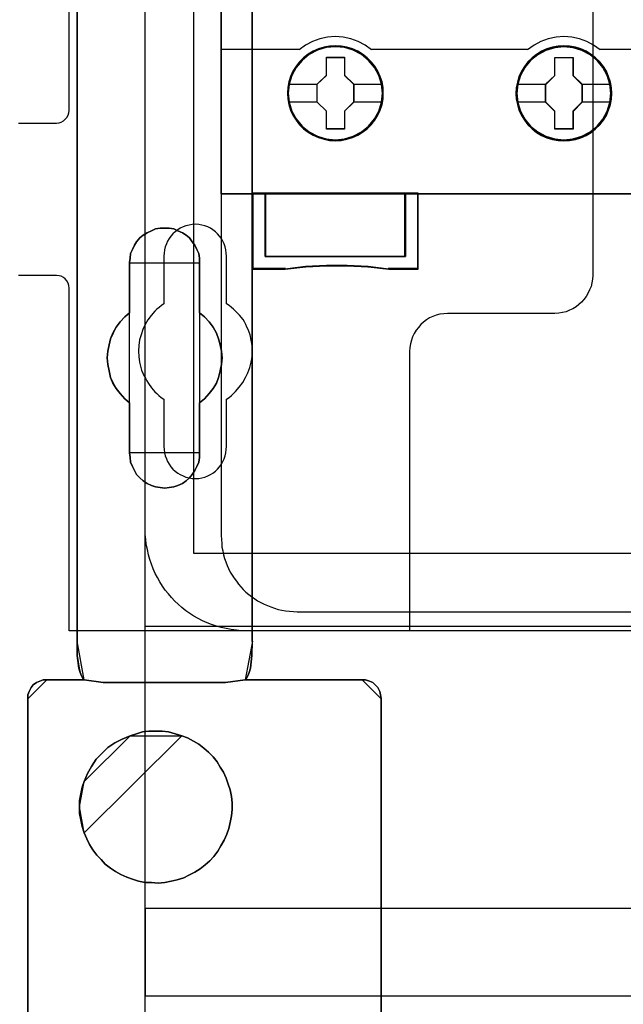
# Model space of a CAD drawing. Extents: x -543332 to -314699, y -9028 to 155584.
# Tile 125 of 256: x -445288 to -444812, y 24799 to 25575. Entities that reach past the tile are written whole.
import ezdxf

# ---------------------------------------------------------------- set-up
doc = ezdxf.new("R2010")
doc.units = 0
doc.header["$MEASUREMENT"] = 0
doc.layers.get('0').update_dxf_attribs({"color": 8})
for name, color, linetype in [('30', 7, 'Continuous'), ('45', 8, 'Continuous'), ('5', 7, 'Continuous'), ('50', 7, 'Continuous')]:
    doc.layers.add(name, color=color, linetype=linetype)

# ---------------------------------------------------------------- blocks, each defined once
blk = doc.blocks.new('*U1106')
at = {"layer": '5', "color": 7}
for points in [[(512.441967, -78.807593), (512.441967, -386.338651), (512.390409, -387.468902), (512.287294, -388.445028), (512.184178, -388.804654), (512.081063, -389.061529), (511.977947, -389.267029), (511.874832, -389.369779), (521.103669, -389.369779), (521.361458, -389.369779), (521.670805, -389.472529), (521.928594, -389.575279), (522.134825, -389.78078), (522.341056, -389.98628), (522.495729, -390.29453), (522.547287, -390.551405), (522.598844, -390.859656), (522.598844, -415.622431)], [(494.757658, -415.622431), (494.757658, -390.859656), (494.757658, -390.551405), (494.860773, -390.29453), (495.015447, -389.98628), (495.17012, -389.78078), (495.427909, -389.575279), (495.685698, -389.472529), (495.943486, -389.369779), (496.252833, -389.369779), (499.191625, -389.369779), (499.088509, -389.267029), (498.985394, -389.061529), (498.882278, -388.804654), (498.779163, -388.445028), (498.624489, -387.468902), (498.624489, -386.338651), (498.624489, -323.250088), (498.624489, -298.744188), (498.624489, -173.234937)], [(498.62552, -173.235764), (498.62552, -298.746057), (498.62552, -323.25216), (498.62552, -386.341247), (498.62552, -387.471508), (498.780191, -388.447642), (498.883304, -388.80727), (498.986417, -389.064148), (499.089531, -389.26965), (499.192644, -389.372401), (500.687789, -389.577903), (510.328897, -389.577903), (511.875599, -389.372401), (511.978713, -389.26965), (512.081826, -389.064148), (512.184939, -388.80727), (512.288053, -388.447642), (512.391166, -387.471508), (512.442723, -386.341247), (512.442723, -78.807635)], [(522.598844, -415.623239), (522.598844, -390.858683), (522.547287, -390.550411), (522.495729, -390.293517), (522.341056, -389.985245), (522.134825, -389.77973), (521.928594, -389.574215), (521.670805, -389.471457), (521.361458, -389.3687), (521.103669, -389.3687), (521.103669, -389.3687), (511.874832, -389.3687), (510.328099, -389.574215), (500.6868, -389.574215), (499.191625, -389.3687), (496.252833, -389.3687), (495.943486, -389.3687), (495.685698, -389.471457), (495.427909, -389.574215), (495.17012, -389.77973), (495.015447, -389.985245), (494.860773, -390.293517), (494.757658, -390.550411), (494.757658, -390.858683), (494.757658, -415.623239)]]:
    blk.add_lwpolyline(points, dxfattribs=at)
for points in [[(512.440072, -386.34188), (512.440072, -78.808532), (512.440072, -386.34188)], [(498.62552, -323.250036), (498.62552, -386.34188), (498.62552, -323.250036)], [(508.267581, -356.490112), (508.267581, -360.446102), (508.680179, -360.754361), (509.041202, -361.165373), (509.35065, -361.576385), (509.608524, -362.038773), (509.763248, -362.501162), (509.917972, -362.96355), (510.021122, -363.477315), (510.072696, -363.99108), (510.021122, -364.504845), (509.917972, -365.01861), (509.763248, -365.532375), (509.608524, -365.994763), (509.35065, -366.405775), (509.041202, -366.816787), (508.680179, -367.227799), (508.267581, -367.536058), (508.267581, -371.492049), (508.267581, -371.851684), (508.216007, -372.211319), (508.061283, -372.570955), (507.906558, -372.879214), (507.70026, -373.187473), (507.493961, -373.444355), (507.236087, -373.701238), (506.926639, -373.906744), (506.565616, -374.060873), (506.256168, -374.163626), (505.895145, -374.215003), (505.534122, -374.266379), (505.173099, -374.215003), (504.812076, -374.163626), (504.502628, -374.060873), (504.141605, -373.906744), (503.832156, -373.701238), (503.574283, -373.444355), (503.316409, -373.187473), (503.161685, -372.879214), (503.006961, -372.570955), (502.852237, -372.211319), (502.800662, -371.851684), (502.749087, -371.492049), (502.749087, -367.536058), (502.388064, -367.227799), (502.027041, -366.816787), (501.717593, -366.405775), (501.459719, -365.994763), (501.253421, -365.532375), (501.150271, -365.01861), (501.047122, -364.504845), (500.995547, -363.99108), (501.047122, -363.477315), (501.150271, -362.96355), (501.253421, -362.501162), (501.459719, -362.038773), (501.717593, -361.576385), (502.027041, -361.165373), (502.388064, -360.754361), (502.749087, -360.446102), (502.749087, -356.490112), (502.800662, -356.130476), (502.852237, -355.770841), (503.006961, -355.462582), (503.161685, -355.102946), (503.316409, -354.846064), (503.574283, -354.537805), (503.832156, -354.332299), (504.141605, -354.126793), (504.502628, -353.972663), (504.812076, -353.818534), (505.173099, -353.767157), (505.534122, -353.767157), (505.895145, -353.767157), (506.256168, -353.818534), (506.565616, -353.972663), (506.926639, -354.126793), (507.236087, -354.332299), (507.493961, -354.537805), (507.70026, -354.846064), (507.906558, -355.102946), (508.061283, -355.462582), (508.216007, -355.770841), (508.267581, -356.130476), (508.267581, -356.490112)], [(508.267581, -356.490112), (508.267581, -356.130476), (508.216007, -355.770841), (508.061283, -355.462582), (507.906558, -355.102946), (507.70026, -354.846064), (507.493961, -354.537805), (507.236087, -354.332299), (506.926639, -354.126793), (506.565616, -353.972663), (506.256168, -353.818534), (505.895145, -353.767157), (505.534122, -353.767157), (505.173099, -353.767157), (504.812076, -353.818534), (504.502628, -353.972663), (504.141605, -354.126793), (503.832156, -354.332299), (503.574283, -354.537805), (503.316409, -354.846064), (503.161685, -355.102946), (503.006961, -355.462582), (502.852237, -355.770841), (502.800662, -356.130476), (502.749087, -356.490112), (502.749087, -360.446102), (502.388064, -360.754361), (502.027041, -361.165373), (501.717593, -361.576385), (501.459719, -362.038773), (501.253421, -362.501162), (501.150271, -362.96355), (501.047122, -363.477315), (500.995547, -363.99108), (501.047122, -364.504845), (501.150271, -365.01861), (501.253421, -365.532375), (501.459719, -365.994763), (501.717593, -366.405775), (502.027041, -366.816787), (502.388064, -367.227799), (502.749087, -367.536058), (502.749087, -371.492049), (502.800662, -371.851684), (502.852237, -372.211319), (503.006961, -372.570955), (503.161685, -372.879214), (503.316409, -373.187473), (503.574283, -373.444355), (503.832156, -373.701238), (504.141605, -373.906744), (504.502628, -374.060873), (504.812076, -374.163626), (505.173099, -374.215003), (505.534122, -374.266379), (505.895145, -374.215003), (506.256168, -374.163626), (506.565616, -374.060873), (506.926639, -373.906744), (507.236087, -373.701238), (507.493961, -373.444355), (507.70026, -373.187473), (507.906558, -372.879214), (508.061283, -372.570955), (508.216007, -372.211319), (508.267581, -371.851684), (508.267581, -371.492049), (508.267581, -367.536058), (508.680179, -367.227799), (509.041202, -366.816787), (509.35065, -366.405775), (509.608524, -365.994763), (509.763248, -365.532375), (509.917972, -365.01861), (510.021122, -364.504845), (510.072696, -363.99108), (510.021122, -363.477315), (509.917972, -362.96355), (509.763248, -362.501162), (509.608524, -362.038773), (509.35065, -361.576385), (509.041202, -361.165373), (508.680179, -360.754361), (508.267581, -360.446102), (508.267581, -356.490112)], [(508.267581, -356.490112), (508.267581, -356.130476), (508.216007, -355.770841), (508.061283, -355.462582), (507.906558, -355.102946), (507.70026, -354.846064), (507.493961, -354.537805), (507.236087, -354.332299), (506.926639, -354.126793), (506.565616, -353.972663), (506.256168, -353.818534), (505.895145, -353.767157), (505.534122, -353.767157), (505.173099, -353.767157), (504.812076, -353.818534), (504.502628, -353.972663), (504.141605, -354.126793), (503.832156, -354.332299), (503.574283, -354.537805), (503.316409, -354.846064), (503.161685, -355.102946), (503.006961, -355.462582), (502.852237, -355.770841), (502.800662, -356.130476), (502.749087, -356.490112), (502.749087, -360.446102), (502.388064, -360.754361), (502.027041, -361.165373), (501.717593, -361.576385), (501.459719, -362.038773), (501.253421, -362.501162), (501.150271, -362.96355), (501.047122, -363.477315), (500.995547, -363.99108), (501.047122, -364.504845), (501.150271, -365.01861), (501.253421, -365.532375), (501.459719, -365.994763), (501.717593, -366.405775), (502.027041, -366.816787), (502.388064, -367.227799), (502.749087, -367.536058), (502.749087, -371.492049), (502.800662, -371.851684), (502.852237, -372.211319), (503.006961, -372.570955), (503.161685, -372.879214), (503.316409, -373.187473), (503.574283, -373.444355), (503.832156, -373.701238), (504.141605, -373.906744), (504.502628, -374.060873), (504.812076, -374.163626), (505.173099, -374.215003), (505.534122, -374.266379), (505.895145, -374.215003), (506.256168, -374.163626), (506.565616, -374.060873), (506.926639, -373.906744), (507.236087, -373.701238), (507.493961, -373.444355), (507.70026, -373.187473), (507.906558, -372.879214), (508.061283, -372.570955), (508.216007, -372.211319), (508.267581, -371.851684), (508.267581, -371.492049), (508.267581, -367.536058), (508.680179, -367.227799), (509.041202, -366.816787), (509.35065, -366.405775), (509.608524, -365.994763), (509.763248, -365.532375), (509.917972, -365.01861), (510.021122, -364.504845), (510.072696, -363.99108), (510.021122, -363.477315), (509.917972, -362.96355), (509.763248, -362.501162), (509.608524, -362.038773), (509.35065, -361.576385), (509.041202, -361.165373), (508.680179, -360.754361), (508.267581, -360.446102), (508.267581, -356.490112)], [(508.26734, -356.492089), (508.26734, -356.132193), (508.215757, -355.772296), (508.061006, -355.463813), (507.906254, -355.103916), (507.69992, -354.846847), (507.493585, -354.538365), (507.235666, -354.332709), (506.926164, -354.127054), (506.565078, -353.972813), (506.255575, -353.818571), (505.894489, -353.767157), (505.533403, -353.767157), (505.172317, -353.767157), (504.811231, -353.818571), (504.501729, -353.972813), (504.140643, -354.127054), (503.83114, -354.332709), (503.573222, -354.538365), (503.315303, -354.846847), (503.160552, -355.103916), (503.005801, -355.463813), (502.85105, -355.772296), (502.799466, -356.132193), (502.747882, -356.492089), (508.26734, -356.492089)], [(502.747882, -356.489441), (502.747882, -360.448405), (502.747882, -356.489441)], [(508.264689, -360.448405), (508.264689, -356.489441), (508.264689, -360.448405)], [(502.750533, -360.445757), (502.389213, -360.754092), (502.027892, -361.165205), (501.718188, -361.576319), (501.460102, -362.038822), (501.253633, -362.501324), (501.150399, -362.963827), (501.047164, -363.477719), (500.995547, -363.991611), (501.047164, -364.505503), (501.150399, -365.019395), (501.253633, -365.533287), (501.460102, -365.99579), (501.718188, -366.406903), (502.027892, -366.818017), (502.389213, -367.22913), (502.750533, -367.537465), (502.750533, -360.445757)], [(508.264689, -367.537465), (508.677948, -367.22913), (509.03955, -366.818017), (509.349494, -366.406903), (509.60778, -365.99579), (509.762752, -365.533287), (509.917724, -365.019395), (510.021039, -364.505503), (510.072696, -363.991611), (510.021039, -363.477719), (509.917724, -362.963827), (509.762752, -362.501324), (509.60778, -362.038822), (509.349494, -361.576319), (509.03955, -361.165205), (508.677948, -360.754092), (508.264689, -360.445757), (508.264689, -367.537465)], [(502.747882, -367.534817), (502.747882, -371.493781), (502.747882, -367.534817)], [(508.264689, -371.493781), (508.264689, -367.534817), (508.264689, -371.493781)], [(502.747882, -371.491133), (502.799466, -371.850887), (502.85105, -372.210641), (503.005801, -372.570395), (503.160552, -372.878756), (503.315303, -373.187117), (503.573222, -373.444084), (503.83114, -373.701051), (504.140643, -373.906625), (504.501729, -374.060805), (504.811231, -374.163592), (505.172317, -374.214986), (505.533403, -374.266379), (505.894489, -374.214986), (506.255575, -374.163592), (506.565078, -374.060805), (506.926164, -373.906625), (507.235666, -373.701051), (507.493585, -373.444084), (507.69992, -373.187117), (507.906254, -372.878756), (508.061006, -372.570395), (508.215757, -372.210641), (508.26734, -371.850887), (508.26734, -371.491133), (502.747882, -371.491133)], [(498.62552, -386.339232), (498.62552, -387.469852), (498.780968, -388.446296), (498.884599, -388.806038), (498.98823, -389.062997), (499.091862, -389.268564), (499.195493, -389.371348), (498.62552, -386.339232)], [(498.62552, -386.339232), (498.62552, -386.339232), (498.62552, -386.339232)], [(498.62552, -386.339232), (498.62552, -387.469852), (498.780968, -388.446296), (498.884599, -388.806038), (498.98823, -389.062997), (499.091862, -389.268564), (499.195493, -389.371348), (498.62552, -386.339232)], [(498.62552, -386.339232), (498.62552, -387.469852), (498.780968, -388.446296), (498.884599, -388.806038), (498.98823, -389.062997), (499.091862, -389.268564), (499.195493, -389.371348), (498.62552, -386.339232)], [(498.62552, -386.339232), (498.62552, -387.469852), (498.780968, -388.446296), (498.884599, -388.806038), (498.98823, -389.062997), (499.091862, -389.268564), (499.195493, -389.371348), (498.62552, -386.339232)], [(498.62552, -386.339232), (498.62552, -387.469852), (498.780968, -388.446296), (498.884599, -388.806038), (498.98823, -389.062997), (499.091862, -389.268564), (499.195493, -389.371348), (498.62552, -386.339232)], [(498.62552, -386.339232), (498.62552, -387.469852), (498.780968, -388.446296), (498.884599, -388.806038), (498.98823, -389.062997), (499.091862, -389.268564), (499.195493, -389.371348), (498.62552, -386.339232)], [(498.62552, -386.339232), (498.62552, -387.469852), (498.780968, -388.446296), (498.884599, -388.806038), (498.98823, -389.062997), (499.091862, -389.268564), (499.195493, -389.371348), (498.62552, -386.339232)], [(498.62552, -386.339232), (498.62552, -387.469852), (498.780968, -388.446296), (498.884599, -388.806038), (498.98823, -389.062997), (499.091862, -389.268564), (499.195493, -389.371348), (498.62552, -386.339232)], [(498.62552, -386.339232), (498.62552, -387.469852), (498.780968, -388.446296), (498.884599, -388.806038), (498.98823, -389.062997), (499.091862, -389.268564), (499.195493, -389.371348), (498.62552, -386.339232)], [(498.62552, -386.339232), (498.62552, -387.469852), (498.780968, -388.446296), (498.884599, -388.806038), (498.98823, -389.062997), (499.091862, -389.268564), (499.195493, -389.371348), (498.62552, -386.339232)], [(498.62552, -386.339232), (498.62552, -387.469852), (498.780968, -388.446296), (498.884599, -388.806038), (498.98823, -389.062997), (499.091862, -389.268564), (499.195493, -389.371348), (498.62552, -386.339232)], [(498.62552, -386.339232), (498.62552, -387.469852), (498.780968, -388.446296), (498.884599, -388.806038), (498.98823, -389.062997), (499.091862, -389.268564), (499.195493, -389.371348), (498.62552, -386.339232)], [(498.62552, -386.339232), (498.62552, -387.469852), (498.780968, -388.446296), (498.884599, -388.806038), (498.98823, -389.062997), (499.091862, -389.268564), (499.195493, -389.371348), (498.62552, -386.339232)], [(498.62552, -386.339232), (498.62552, -387.469852), (498.780968, -388.446296), (498.884599, -388.806038), (498.98823, -389.062997), (499.091862, -389.268564), (499.195493, -389.371348), (498.62552, -386.339232)], [(498.62552, -386.339232), (498.62552, -387.469852), (498.780968, -388.446296), (498.884599, -388.806038), (498.98823, -389.062997), (499.091862, -389.268564), (499.195493, -389.371348), (498.62552, -386.339232)], [(498.62552, -386.339232), (498.62552, -387.469852), (498.780968, -388.446296), (498.884599, -388.806038), (498.98823, -389.062997), (499.091862, -389.268564), (499.195493, -389.371348), (498.62552, -386.339232)], [(498.62552, -386.339232), (498.62552, -387.469852), (498.780968, -388.446296), (498.884599, -388.806038), (498.98823, -389.062997), (499.091862, -389.268564), (499.195493, -389.371348), (498.62552, -386.339232)], [(498.62552, -386.339232), (498.62552, -387.469852), (498.780968, -388.446296), (498.884599, -388.806038), (498.98823, -389.062997), (499.091862, -389.268564), (499.195493, -389.371348), (498.62552, -386.339232)], [(498.62552, -386.339232), (498.62552, -387.469852), (498.780968, -388.446296), (498.884599, -388.806038), (498.98823, -389.062997), (499.091862, -389.268564), (499.195493, -389.371348), (498.62552, -386.339232)], [(498.62552, -386.339232), (498.62552, -387.469852), (498.780968, -388.446296), (498.884599, -388.806038), (498.98823, -389.062997), (499.091862, -389.268564), (499.195493, -389.371348), (498.62552, -386.339232)], [(498.62552, -386.339232), (498.62552, -387.469852), (498.780968, -388.446296), (498.884599, -388.806038), (498.98823, -389.062997), (499.091862, -389.268564), (499.195493, -389.371348), (498.62552, -386.339232)], [(511.875401, -389.371348), (511.978551, -389.268564), (512.0817, -389.062997), (512.18485, -388.806038), (512.287999, -388.446296), (512.391148, -387.469852), (512.442723, -386.339232), (511.875401, -389.371348)], [(511.875401, -389.371348), (511.978551, -389.268564), (512.0817, -389.062997), (512.18485, -388.806038), (512.287999, -388.446296), (512.391148, -387.469852), (512.442723, -386.339232), (511.875401, -389.371348)], [(511.875401, -389.371348), (511.978551, -389.268564), (512.0817, -389.062997), (512.18485, -388.806038), (512.287999, -388.446296), (512.391148, -387.469852), (512.442723, -386.339232), (511.875401, -389.371348)], [(511.875401, -389.371348), (511.978551, -389.268564), (512.0817, -389.062997), (512.18485, -388.806038), (512.287999, -388.446296), (512.391148, -387.469852), (512.442723, -386.339232), (511.875401, -389.371348)], [(511.875401, -389.371348), (511.978551, -389.268564), (512.0817, -389.062997), (512.18485, -388.806038), (512.287999, -388.446296), (512.391148, -387.469852), (512.442723, -386.339232), (511.875401, -389.371348)], [(511.875401, -389.371348), (511.978551, -389.268564), (512.0817, -389.062997), (512.18485, -388.806038), (512.287999, -388.446296), (512.391148, -387.469852), (512.442723, -386.339232), (511.875401, -389.371348)], [(511.875401, -389.371348), (511.978551, -389.268564), (512.0817, -389.062997), (512.18485, -388.806038), (512.287999, -388.446296), (512.391148, -387.469852), (512.442723, -386.339232), (511.875401, -389.371348)], [(511.875401, -389.371348), (511.978551, -389.268564), (512.0817, -389.062997), (512.18485, -388.806038), (512.287999, -388.446296), (512.391148, -387.469852), (512.442723, -386.339232), (511.875401, -389.371348)], [(511.875401, -389.371348), (511.978551, -389.268564), (512.0817, -389.062997), (512.18485, -388.806038), (512.287999, -388.446296), (512.391148, -387.469852), (512.442723, -386.339232), (511.875401, -389.371348)], [(511.875401, -389.371348), (511.978551, -389.268564), (512.0817, -389.062997), (512.18485, -388.806038), (512.287999, -388.446296), (512.391148, -387.469852), (512.442723, -386.339232), (511.875401, -389.371348)], [(511.875401, -389.371348), (511.978551, -389.268564), (512.0817, -389.062997), (512.18485, -388.806038), (512.287999, -388.446296), (512.391148, -387.469852), (512.442723, -386.339232), (511.875401, -389.371348)], [(511.875401, -389.371348), (511.978551, -389.268564), (512.0817, -389.062997), (512.18485, -388.806038), (512.287999, -388.446296), (512.391148, -387.469852), (512.442723, -386.339232), (511.875401, -389.371348)], [(511.875401, -389.371348), (511.978551, -389.268564), (512.0817, -389.062997), (512.18485, -388.806038), (512.287999, -388.446296), (512.391148, -387.469852), (512.442723, -386.339232), (511.875401, -389.371348)], [(511.875401, -389.371348), (511.978551, -389.268564), (512.0817, -389.062997), (512.18485, -388.806038), (512.287999, -388.446296), (512.391148, -387.469852), (512.442723, -386.339232), (511.875401, -389.371348)], [(511.875401, -389.371348), (511.978551, -389.268564), (512.0817, -389.062997), (512.18485, -388.806038), (512.287999, -388.446296), (512.391148, -387.469852), (512.442723, -386.339232), (511.875401, -389.371348)], [(511.875401, -389.371348), (511.978551, -389.268564), (512.0817, -389.062997), (512.18485, -388.806038), (512.287999, -388.446296), (512.391148, -387.469852), (512.442723, -386.339232), (511.875401, -389.371348)], [(511.875401, -389.371348), (511.978551, -389.268564), (512.0817, -389.062997), (512.18485, -388.806038), (512.287999, -388.446296), (512.391148, -387.469852), (512.442723, -386.339232), (511.875401, -389.371348)], [(511.875401, -389.371348), (511.978551, -389.268564), (512.0817, -389.062997), (512.18485, -388.806038), (512.287999, -388.446296), (512.391148, -387.469852), (512.442723, -386.339232), (511.875401, -389.371348)], [(511.875401, -389.371348), (511.978551, -389.268564), (512.0817, -389.062997), (512.18485, -388.806038), (512.287999, -388.446296), (512.391148, -387.469852), (512.442723, -386.339232), (511.875401, -389.371348)], [(511.875401, -389.371348), (511.978551, -389.268564), (512.0817, -389.062997), (512.18485, -388.806038), (512.287999, -388.446296), (512.391148, -387.469852), (512.442723, -386.339232), (511.875401, -389.371348)], [(511.875401, -389.371348), (511.978551, -389.268564), (512.0817, -389.062997), (512.18485, -388.806038), (512.287999, -388.446296), (512.391148, -387.469852), (512.442723, -386.339232), (511.875401, -389.371348)], [(512.440072, -386.339232), (512.440072, -386.339232), (512.440072, -386.339232)], [(496.255494, -389.3687), (495.945597, -389.3687), (495.687349, -389.471703), (495.429102, -389.574707), (495.170854, -389.780713), (495.015906, -389.98672), (494.860957, -390.29573), (494.757658, -390.553239), (494.757658, -390.862249), (496.255494, -389.3687)], [(496.252843, -389.3687), (499.195493, -389.3687), (496.252843, -389.3687)], [(499.192842, -389.3687), (499.192842, -389.3687), (499.192842, -389.3687)], [(500.690678, -389.577903), (499.192842, -389.3687), (500.690678, -389.577903)], [(510.329847, -389.575254), (500.688027, -389.575254), (510.329847, -389.575254)], [(511.875401, -389.3687), (510.327196, -389.577903), (511.875401, -389.3687)], [(521.10366, -389.3687), (511.875401, -389.3687), (521.10366, -389.3687)], [(511.875401, -389.3687), (511.875401, -389.3687), (511.875401, -389.3687)], [(522.598844, -390.862249), (522.547195, -390.553239), (522.495545, -390.29573), (522.340597, -389.98672), (522.133999, -389.780713), (521.927401, -389.574707), (521.669153, -389.471703), (521.359256, -389.3687), (521.101009, -389.3687), (522.598844, -390.862249)], [(494.757658, -390.8596), (494.757658, -415.62497), (494.757658, -390.8596)], [(522.596193, -390.8596), (522.596193, -415.62497), (522.596193, -390.8596)], [(506.876343, -393.787973), (506.360699, -393.633824), (505.845055, -393.479675), (505.329412, -393.428293), (504.813768, -393.428293), (504.298124, -393.428293), (503.782481, -393.479675), (503.318401, -393.633824), (502.802758, -393.787973), (502.183985, -394.044888), (501.616777, -394.353185), (501.049569, -394.712866), (500.58549, -395.175312), (500.12141, -395.637759), (499.76046, -396.202971), (499.451074, -396.768183), (499.193252, -397.384778), (499.038559, -397.847225), (498.93543, -398.361054), (498.832301, -398.874884), (498.832301, -399.388713), (498.832301, -399.902542), (498.93543, -400.416372), (499.038559, -400.930201), (499.193252, -401.44403), (499.399509, -401.906477), (499.605767, -402.368923), (499.863589, -402.779986), (500.172975, -403.19105), (500.533925, -403.55073), (500.843312, -403.910411), (501.255827, -404.218709), (501.668341, -404.475623), (502.080856, -404.732538), (502.544936, -404.93807), (503.009015, -405.092218), (503.473094, -405.246367), (503.988738, -405.349133), (504.504382, -405.349133), (505.020025, -405.400516), (505.535669, -405.349133), (506.051313, -405.246367), (506.515392, -405.143601), (507.031036, -404.989453), (507.443551, -404.783921), (507.90763, -404.527006), (508.320145, -404.270092), (508.73266, -403.961794), (509.093611, -403.653496), (509.402997, -403.293816), (509.712383, -402.882752), (509.970205, -402.471689), (510.228027, -402.009242), (510.434284, -401.546796), (510.588977, -401.08435), (510.692106, -400.621903), (510.795235, -400.108074), (510.846799, -399.594245), (510.846799, -399.080415), (510.795235, -398.566586), (510.692106, -398.052757), (510.537413, -397.59031), (510.38272, -397.127864), (510.176462, -396.665417), (509.91864, -396.254354), (509.660819, -395.84329), (509.351432, -395.432227), (508.990482, -395.072546), (508.629531, -394.764249), (508.217016, -394.455951), (507.804501, -394.199037), (507.340422, -393.942122), (506.876343, -393.787973)], [(506.876343, -393.787973), (506.360699, -393.633824), (505.845055, -393.479675), (505.329412, -393.428293), (504.813768, -393.428293), (504.298124, -393.428293), (503.782481, -393.479675), (503.318401, -393.633824), (502.802758, -393.787973), (502.183985, -394.044888), (501.616777, -394.353185), (501.049569, -394.712866), (500.58549, -395.175312), (500.12141, -395.637759), (499.76046, -396.202971), (499.451074, -396.768183), (499.193252, -397.384778), (499.038559, -397.847225), (498.93543, -398.361054), (498.832301, -398.874884), (498.832301, -399.388713), (498.832301, -399.902542), (498.93543, -400.416372), (499.038559, -400.930201), (499.193252, -401.44403), (499.399509, -401.906477), (499.605767, -402.368923), (499.863589, -402.779986), (500.172975, -403.19105), (500.533925, -403.55073), (500.843312, -403.910411), (501.255827, -404.218709), (501.668341, -404.475623), (502.080856, -404.732538), (502.544936, -404.93807), (503.009015, -405.092218), (503.473094, -405.246367), (503.988738, -405.349133), (504.504382, -405.349133), (505.020025, -405.400516), (505.535669, -405.349133), (506.051313, -405.246367), (506.515392, -405.143601), (507.031036, -404.989453), (507.443551, -404.783921), (507.90763, -404.527006), (508.320145, -404.270092), (508.73266, -403.961794), (509.093611, -403.653496), (509.402997, -403.293816), (509.712383, -402.882752), (509.970205, -402.471689), (510.228027, -402.009242), (510.434284, -401.546796), (510.588977, -401.08435), (510.692106, -400.621903), (510.795235, -400.108074), (510.846799, -399.594245), (510.846799, -399.080415), (510.795235, -398.566586), (510.692106, -398.052757), (510.537413, -397.59031), (510.38272, -397.127864), (510.176462, -396.665417), (509.91864, -396.254354), (509.660819, -395.84329), (509.351432, -395.432227), (508.990482, -395.072546), (508.629531, -394.764249), (508.217016, -394.455951), (507.804501, -394.199037), (507.340422, -393.942122), (506.876343, -393.787973)], [(506.876343, -393.787973), (507.340422, -393.942122), (507.804501, -394.199037), (508.217016, -394.455951), (508.629531, -394.764249), (508.990482, -395.072546), (509.351432, -395.432227), (509.660819, -395.84329), (509.91864, -396.254354), (510.176462, -396.665417), (510.38272, -397.127864), (510.537413, -397.59031), (510.692106, -398.052757), (510.795235, -398.566586), (510.846799, -399.080415), (510.846799, -399.594245), (510.795235, -400.108074), (510.692106, -400.621903), (510.588977, -401.08435), (510.434284, -401.546796), (510.228027, -402.009242), (509.970205, -402.471689), (509.712383, -402.882752), (509.402997, -403.293816), (509.093611, -403.653496), (508.73266, -403.961794), (508.320145, -404.270092), (507.90763, -404.527006), (507.443551, -404.783921), (507.031036, -404.989453), (506.515392, -405.143601), (506.051313, -405.246367), (505.535669, -405.349133), (505.020025, -405.400516), (504.504382, -405.349133), (503.988738, -405.349133), (503.473094, -405.246367), (503.009015, -405.092218), (502.544936, -404.93807), (502.080856, -404.732538), (501.668341, -404.475623), (501.255827, -404.218709), (500.843312, -403.910411), (500.533925, -403.55073), (500.172975, -403.19105), (499.863589, -402.779986), (499.605767, -402.368923), (499.399509, -401.906477), (499.193252, -401.44403), (499.038559, -400.930201), (498.93543, -400.416372), (498.832301, -399.902542), (498.832301, -399.388713), (498.832301, -398.874884), (498.93543, -398.361054), (499.038559, -397.847225), (499.193252, -397.384778), (499.451074, -396.768183), (499.76046, -396.202971), (500.12141, -395.637759), (500.58549, -395.175312), (501.049569, -394.712866), (501.616777, -394.353185), (502.183985, -394.044888), (502.802758, -393.787973), (503.318401, -393.633824), (503.782481, -393.479675), (504.298124, -393.428293), (504.813768, -393.428293), (505.329412, -393.428293), (505.845055, -393.479675), (506.360699, -393.633824), (506.876343, -393.787973)], [(506.875546, -393.791087), (506.359769, -393.635604), (505.843991, -393.48012), (505.328213, -393.428293), (504.812436, -393.428293), (504.296658, -393.428293), (503.78088, -393.48012), (503.316681, -393.635604), (502.800903, -393.791087), (506.875546, -393.791087)], [(499.192842, -401.444189), (499.399107, -401.906617), (499.605372, -402.369045), (499.863203, -402.780092), (500.1726, -403.191139), (500.533563, -403.550805), (500.84296, -403.910471), (501.255489, -404.218756), (501.668019, -404.47566), (502.080548, -404.732565), (502.544644, -404.938088), (503.00874, -405.092231), (503.472835, -405.246373), (503.988497, -405.349135), (504.504159, -405.349135), (505.019821, -405.400516), (505.535482, -405.349135), (506.051144, -405.246373), (506.51524, -405.143612), (507.030902, -404.989469), (507.443431, -404.783946), (507.907527, -404.527041), (508.320056, -404.270137), (508.732586, -403.961852), (509.093549, -403.653566), (509.402946, -403.2939), (509.712343, -402.882853), (509.970174, -402.471806), (510.228005, -402.009379), (510.43427, -401.546951), (510.588968, -401.084523), (510.692101, -400.622095), (510.795233, -400.108286), (510.846799, -399.594478), (510.846799, -399.080669), (510.795233, -398.56686), (510.692101, -398.053051), (510.537402, -397.590624), (510.382703, -397.128196), (510.176439, -396.665768), (509.918608, -396.254721), (509.660777, -395.843674), (509.35138, -395.432627), (508.990417, -395.072961), (508.629453, -394.764676), (508.216924, -394.45639), (507.804394, -394.199486), (507.340299, -393.942582), (506.876203, -393.788439), (499.192842, -401.444189)], [(502.803554, -393.788439), (502.184575, -394.045497), (501.617177, -394.353967), (501.04978, -394.713849), (500.585545, -395.176554), (500.121311, -395.639259), (499.76024, -396.204788), (499.45075, -396.770316), (499.192842, -397.387256), (502.803554, -393.788439)], [(499.195493, -397.384608), (499.03984, -397.847217), (498.93607, -398.361227), (498.832301, -398.875237), (498.832301, -399.389247), (499.195493, -397.384608)], [(498.832301, -399.386599), (498.832301, -399.900999), (498.93607, -400.4154), (499.03984, -400.9298), (499.195493, -401.444201), (498.832301, -399.386599)]]:
    blk.add_lwpolyline(points, close=True, dxfattribs=at)
at = {"layer": '50', "color": 7}
for points in [[(503.983265, -85.921426), (839.76091, -85.921426), (839.76091, -735.000783), (503.983265, -735.000783), (503.983265, -85.921426)], [(507.824617, -92.486155), (835.919558, -92.486155), (835.919558, -379.414356), (507.824617, -379.414356), (507.824617, -92.486155)], [(839.76091, -435.77199), (503.983265, -435.77199), (503.983265, -385.150219), (839.76091, -385.150219), (839.76091, -435.77199)], [(503.983265, -414.285013), (839.76091, -414.285013), (839.76091, -407.405155), (503.983265, -407.405155), (503.983265, -414.285013)]]:
    blk.add_lwpolyline(points, dxfattribs=at)
blk = doc.blocks.new('*U1118')
at = {"layer": '50', "color": 7}
for points in [[(832.001083, -385.499773), (512.000243, -385.499773), (511.580239, -385.499773), (511.181235, -385.457738), (510.782232, -385.415703), (510.383228, -385.331634), (509.984225, -385.247564), (509.606221, -385.142477), (509.228218, -385.016373), (508.871215, -384.869252), (508.514212, -384.72213), (508.178209, -384.532974), (507.842206, -384.343817), (507.506203, -384.133643), (507.1912, -383.92347), (506.897197, -383.671261), (506.603195, -383.419052), (506.330192, -383.166844), (506.07819, -382.893618), (505.826188, -382.599375), (505.574186, -382.305131), (505.364184, -381.989871), (505.154182, -381.653593), (504.96518, -381.317315), (504.776178, -380.981037), (504.629177, -380.623741), (504.482176, -380.266446), (504.356175, -379.888133), (504.251174, -379.50982), (504.167173, -379.11049), (504.083172, -378.71116), (504.041172, -378.31183), (503.999172, -377.9125), (503.999172, -377.492152), (503.999172, -318.475355)], [(515.970229, -384.008872), (827.968097, -384.008872)], [(509.985212, -243.003268), (509.985212, -377.997901), (510.006212, -378.313162), (510.027212, -378.628423), (510.048212, -378.922666), (510.111213, -379.21691), (510.174213, -379.511153), (510.258213, -379.805396), (510.342213, -380.078622), (510.468214, -380.351848), (510.573214, -380.604057), (510.699214, -380.877283), (510.846215, -381.129491), (511.014215, -381.360682), (511.182216, -381.591873), (511.350216, -381.823065), (511.539217, -382.054256), (511.728217, -382.243412), (511.938218, -382.453586), (512.169218, -382.642743), (512.379219, -382.810882), (512.63122, -382.979021), (512.86222, -383.14716), (513.114221, -383.273264), (513.366222, -383.420386), (513.639222, -383.525472), (513.912223, -383.630559), (514.185224, -383.735646), (514.479225, -383.819716), (514.773226, -383.882768), (515.067226, -383.924803), (515.361227, -383.966837), (515.676228, -383.987855), (515.970229, -384.008872)]]:
    blk.add_lwpolyline(points, dxfattribs=at)
blk = doc.blocks.new('*U1119')
at = {"layer": '30', "color": 7}
for points in [[(539.273865, -263.504343), (539.273865, -357.494179), (539.251488, -357.786842), (539.206736, -358.079505), (539.139608, -358.372168), (539.027727, -358.642318), (538.89347, -358.912468), (538.759213, -359.160106), (538.580204, -359.385232), (538.378819, -359.610357), (538.177434, -359.790457), (537.953673, -359.970558), (537.707535, -360.128145), (537.439022, -360.240708), (537.170508, -360.353271), (536.879618, -360.420808), (536.588729, -360.465833), (536.297839, -360.488346), (527.817284, -360.488346), (527.526394, -360.510858), (527.213129, -360.555883), (526.944615, -360.623421), (526.676101, -360.735984), (526.407588, -360.848546), (526.16145, -361.006134), (525.937689, -361.186234), (525.713928, -361.366335), (525.534919, -361.59146), (525.35591, -361.816585), (525.199277, -362.064223), (525.06502, -362.334374), (524.975515, -362.604524), (524.908387, -362.897187), (524.863635, -363.18985), (524.841258, -363.482513), (524.841258, -385.499773), (498.012275, -385.499773), (498.012275, -358.507243), (497.989898, -358.282117), (497.92277, -358.102017), (497.833266, -357.921917), (497.699009, -357.764329), (497.564752, -357.651766), (497.385743, -357.561716), (497.206734, -357.516691), (497.005349, -357.494179), (494.006947, -357.494179)], [(494.006947, -345.494997), (497.005349, -345.494997), (497.206734, -345.472485), (497.385743, -345.404947), (497.564752, -345.314897), (497.699009, -345.179822), (497.833266, -345.044746), (497.92277, -344.864646), (497.989898, -344.684546), (498.012275, -344.481933), (498.012275, -276.516588)], [(539.273865, -263.504343), (539.273865, -357.494179), (539.251488, -357.786842), (539.206736, -358.079505), (539.139608, -358.372168), (539.027727, -358.642318), (538.89347, -358.912468), (538.759213, -359.160106), (538.580204, -359.385232), (538.378819, -359.610357), (538.177434, -359.790457), (537.953673, -359.970558), (537.707535, -360.128145), (537.439022, -360.240708), (537.170508, -360.353271), (536.879618, -360.420808), (536.588729, -360.465833), (536.297839, -360.488346), (527.817284, -360.488346), (527.526394, -360.510858), (527.213129, -360.555883), (526.944615, -360.623421), (526.676101, -360.735984), (526.407588, -360.848546), (526.16145, -361.006134), (525.937689, -361.186234), (525.713928, -361.366335), (525.534919, -361.59146), (525.35591, -361.816585), (525.199277, -362.064223), (525.06502, -362.334374), (524.975515, -362.604524), (524.908387, -362.897187), (524.863635, -363.18985), (524.841258, -363.482513), (524.841258, -385.499773), (498.012275, -385.499773), (498.012275, -358.507243), (497.989898, -358.282117), (497.92277, -358.102017), (497.833266, -357.921917), (497.699009, -357.764329), (497.564752, -357.651766), (497.385743, -357.561716), (497.206734, -357.516691), (497.005349, -357.494179), (494.006947, -357.494179)], [(494.006947, -345.494997), (497.005349, -345.494997), (497.206734, -345.472485), (497.385743, -345.404947), (497.564752, -345.314897), (497.699009, -345.179822), (497.833266, -345.044746), (497.92277, -344.864646), (497.989898, -344.684546), (498.012275, -344.481933), (498.012275, -276.516588)], [(510.408935, -370.979376), (510.408935, -367.241868), (510.610341, -367.106777), (510.789369, -366.949171), (510.968396, -366.791566), (511.125046, -366.63396), (511.415965, -366.296233), (511.684507, -365.935992), (511.908291, -365.553235), (512.087319, -365.170478), (512.243968, -364.742691), (512.35586, -364.337419), (512.422996, -363.909632), (512.445374, -363.45933), (512.422996, -363.031543), (512.35586, -362.603756), (512.266347, -362.175969), (512.109697, -361.770697), (512.020184, -361.568061), (511.93067, -361.365425), (511.818778, -361.162789), (511.706885, -360.960153), (511.438344, -360.622426), (511.125046, -360.307215), (510.968396, -360.149609), (510.789369, -360.014518), (510.610341, -359.879427), (510.408935, -359.744337), (510.408935, -355.984314), (510.386557, -355.736648), (510.364178, -355.488981), (510.297043, -355.241315), (510.229907, -355.016164), (510.118015, -354.791013), (510.006123, -354.588377), (509.849474, -354.408256), (509.692825, -354.20562), (509.536176, -354.048014), (509.334769, -353.912924), (509.133363, -353.777833), (508.931957, -353.665258), (508.708173, -353.575197), (508.46201, -353.530167), (508.215847, -353.485137), (507.969684, -353.462622), (507.701143, -353.485137), (507.45498, -353.530167), (507.208817, -353.575197), (506.985032, -353.665258), (506.761248, -353.777833), (506.559842, -353.912924), (506.358435, -354.048014), (506.179408, -354.20562), (506.022759, -354.408256), (505.888488, -354.588377), (505.754217, -354.791013), (505.664703, -355.016164), (505.57519, -355.241315), (505.508054, -355.488981), (505.485676, -355.736648), (505.463297, -355.984314), (505.463297, -359.744337), (505.28427, -359.879427), (505.105242, -360.014518), (504.926215, -360.149609), (504.769565, -360.307215), (504.478646, -360.644941), (504.210104, -361.005183), (503.98632, -361.365425), (503.807292, -361.770697), (503.673021, -362.175969), (503.561129, -362.58124), (503.493994, -363.031543), (503.471615, -363.45933), (503.493994, -363.887117), (503.538751, -364.337419), (503.605886, -364.540055), (503.650643, -364.765206), (503.717778, -364.967842), (503.807292, -365.192993), (503.896806, -365.395629), (504.008698, -365.598265), (504.12059, -365.800901), (504.254861, -366.003537), (504.501024, -366.363779), (504.769565, -366.67899), (504.926215, -366.814081), (505.082864, -366.971687), (505.261891, -367.106777), (505.463297, -367.241868), (505.463297, -370.979376), (505.485676, -371.227042), (505.508054, -371.474708), (505.57519, -371.722374), (505.664703, -371.947525), (505.754217, -372.172677), (505.888488, -372.375313), (506.022759, -372.577949), (506.179408, -372.758069), (506.358435, -372.915675), (506.559842, -373.073281), (506.761248, -373.185856), (506.985032, -373.298432), (507.208817, -373.388492), (507.45498, -373.456038), (507.701143, -373.501068), (507.969684, -373.501068), (508.215847, -373.501068), (508.46201, -373.456038), (508.708173, -373.388492), (508.931957, -373.298432), (509.133363, -373.185856), (509.334769, -373.073281), (509.536176, -372.915675), (509.692825, -372.758069), (509.849474, -372.577949), (510.006123, -372.375313), (510.118015, -372.172677), (510.229907, -371.947525), (510.297043, -371.722374), (510.364178, -371.474708), (510.386557, -371.227042), (510.408935, -370.979376)]]:
    blk.add_lwpolyline(points, dxfattribs=at)
blk = doc.blocks.new('*U1120')
at = {"layer": '45', "color": 7}
for points in [[(582.040387, -268.997671), (509.961353, -268.997671), (509.961353, -351.066058), (582.040387, -351.066058), (582.040387, -268.997671)], [(582.016528, -269.021504), (509.982561, -269.021504), (509.982561, -351.044873), (582.016528, -351.044873), (582.016528, -269.021504)], [(522.76586, -343.138863), (522.74345, -342.690639), (522.670617, -342.242416), (522.513746, -341.810793), (522.334465, -341.395771), (522.099159, -341.008418), (521.819033, -340.659799), (521.494087, -340.338849), (521.129923, -340.062168), (520.754554, -339.818689), (520.328762, -339.636079), (519.897367, -339.508806), (519.443563, -339.425801), (518.989758, -339.403667), (518.535954, -339.425801), (518.093355, -339.508806), (517.645153, -339.636079), (517.230566, -339.818689), (516.843992, -340.062168), (516.48543, -340.338849), (516.149279, -340.659799), (515.88596, -341.008418), (515.639449, -341.395771), (515.443361, -341.810793), (515.325708, -342.242416), (515.236067, -342.690639), (515.202452, -343.138863), (515.236067, -343.587086), (515.325708, -344.024243), (515.443361, -344.455865), (515.639449, -344.865353), (515.88596, -345.258241), (516.149279, -345.617926), (516.48543, -345.933343), (516.843992, -346.215558), (517.230566, -346.442436), (517.645153, -346.625046), (518.093355, -346.763386), (518.535954, -346.851924), (518.989758, -346.874059), (519.443563, -346.851924), (519.897367, -346.763386), (520.328762, -346.625046), (520.754554, -346.442436), (521.129923, -346.215558), (521.494087, -345.933343), (521.819033, -345.617926), (522.099159, -345.258241), (522.334465, -344.865353), (522.513746, -344.455865), (522.670617, -344.024243), (522.74345, -343.587086), (522.76586, -343.138863)], [(522.76586, -343.138863), (522.74345, -342.690639), (522.670617, -342.242416), (522.513746, -341.810793), (522.334465, -341.395771), (522.099159, -341.008418), (521.819033, -340.659799), (521.494087, -340.338849), (521.129923, -340.062168), (520.754554, -339.818689), (520.328762, -339.636079), (519.897367, -339.508806), (519.443563, -339.425801), (518.989758, -339.403667), (518.535954, -339.425801), (518.093355, -339.508806), (517.645153, -339.636079), (517.230566, -339.818689), (516.843992, -340.062168), (516.48543, -340.338849), (516.149279, -340.659799), (515.88596, -341.008418), (515.639449, -341.395771), (515.443361, -341.810793), (515.325708, -342.242416), (515.236067, -342.690639), (515.202452, -343.138863), (515.236067, -343.587086), (515.325708, -344.024243), (515.443361, -344.455865), (515.639449, -344.865353), (515.88596, -345.258241), (516.149279, -345.617926), (516.48543, -345.933343), (516.843992, -346.215558), (517.230566, -346.442436), (517.645153, -346.625046), (518.093355, -346.763386), (518.535954, -346.851924), (518.989758, -346.874059), (519.443563, -346.851924), (519.897367, -346.763386), (520.328762, -346.625046), (520.754554, -346.442436), (521.129923, -346.215558), (521.494087, -345.933343), (521.819033, -345.617926), (522.099159, -345.258241), (522.334465, -344.865353), (522.513746, -344.455865), (522.670617, -344.024243), (522.74345, -343.587086), (522.76586, -343.138863)], [(522.744651, -343.138863), (522.722367, -342.693182), (522.649943, -342.2475), (522.493952, -341.818326), (522.315676, -341.405658), (522.08169, -341.020501), (521.803135, -340.67386), (521.480011, -340.35473), (521.117889, -340.079618), (520.744625, -339.83752), (520.321221, -339.655946), (519.892246, -339.529394), (519.440986, -339.446861), (518.989727, -339.424852), (518.538468, -339.446861), (518.09835, -339.529394), (517.652662, -339.655946), (517.2404, -339.83752), (516.855994, -340.079618), (516.499443, -340.35473), (516.165177, -340.67386), (515.903335, -341.020501), (515.658207, -341.405658), (515.463218, -341.818326), (515.346225, -342.2475), (515.257087, -342.693182), (515.223661, -343.138863), (515.257087, -343.584544), (515.346225, -344.019221), (515.463218, -344.448396), (515.658207, -344.855561), (515.903335, -345.24622), (516.165177, -345.603866), (516.499443, -345.917493), (516.855994, -346.198107), (517.2404, -346.423699), (517.652662, -346.605273), (518.09835, -346.742829), (518.538468, -346.830865), (518.989727, -346.852874), (519.440986, -346.830865), (519.892246, -346.742829), (520.321221, -346.605273), (520.744625, -346.423699), (521.117889, -346.198107), (521.480011, -345.917493), (521.803135, -345.603866), (522.08169, -345.24622), (522.315676, -344.855561), (522.493952, -344.448396), (522.649943, -344.019221), (522.722367, -343.584544), (522.744651, -343.138863)], [(540.777002, -343.145364), (540.74899, -342.696996), (540.681759, -342.248627), (540.524889, -341.816866), (540.345608, -341.407245), (540.110302, -341.014231), (539.830176, -340.665501), (539.499627, -340.349982), (539.135463, -340.073212), (538.765696, -339.829654), (538.334302, -339.646986), (537.90851, -339.514136), (537.449103, -339.431105), (536.995299, -339.408963), (536.541494, -339.431105), (536.098895, -339.514136), (535.650693, -339.646986), (535.241709, -339.829654), (534.849532, -340.073212), (534.49097, -340.349982), (534.160421, -340.665501), (533.897103, -341.014231), (533.650592, -341.407245), (533.454503, -341.816866), (533.331248, -342.248627), (533.241607, -342.696996), (533.213595, -343.145364), (533.241607, -343.593732), (533.331248, -344.031029), (533.454503, -344.462791), (533.650592, -344.877946), (533.897103, -345.265425), (534.160421, -345.625227), (534.49097, -345.94628), (534.849532, -346.223051), (535.241709, -346.455538), (535.650693, -346.638206), (536.098895, -346.771056), (536.541494, -346.859623), (536.995299, -346.8873), (537.449103, -346.859623), (537.90851, -346.771056), (538.334302, -346.638206), (538.765696, -346.455538), (539.135463, -346.223051), (539.499627, -345.94628), (539.830176, -345.625227), (540.110302, -345.265425), (540.345608, -344.877946), (540.524889, -344.462791), (540.681759, -344.031029), (540.74899, -343.593732), (540.777002, -343.145364)], [(540.777002, -343.145364), (540.74899, -342.696996), (540.681759, -342.248627), (540.524889, -341.816866), (540.345608, -341.407245), (540.110302, -341.014231), (539.830176, -340.665501), (539.499627, -340.349982), (539.135463, -340.073212), (538.765696, -339.829654), (538.334302, -339.646986), (537.90851, -339.514136), (537.449103, -339.431105), (536.995299, -339.408963), (536.541494, -339.431105), (536.098895, -339.514136), (535.650693, -339.646986), (535.241709, -339.829654), (534.849532, -340.073212), (534.49097, -340.349982), (534.160421, -340.665501), (533.897103, -341.014231), (533.650592, -341.407245), (533.454503, -341.816866), (533.331248, -342.248627), (533.241607, -342.696996), (533.213595, -343.145364), (533.241607, -343.593732), (533.331248, -344.031029), (533.454503, -344.462791), (533.650592, -344.877946), (533.897103, -345.265425), (534.160421, -345.625227), (534.49097, -345.94628), (534.849532, -346.223051), (535.241709, -346.455538), (535.650693, -346.638206), (536.098895, -346.771056), (536.541494, -346.859623), (536.995299, -346.8873), (537.449103, -346.859623), (537.90851, -346.771056), (538.334302, -346.638206), (538.765696, -346.455538), (539.135463, -346.223051), (539.499627, -345.94628), (539.830176, -345.625227), (540.110302, -345.265425), (540.345608, -344.877946), (540.524889, -344.462791), (540.681759, -344.031029), (540.74899, -343.593732), (540.777002, -343.145364)], [(540.755794, -343.144056), (540.727938, -342.698387), (540.661085, -342.252718), (540.505094, -341.823556), (540.326819, -341.416401), (540.092833, -341.025753), (539.814277, -340.679122), (539.485582, -340.365503), (539.12346, -340.090398), (538.755768, -339.848307), (538.326792, -339.666738), (537.903389, -339.534688), (537.446558, -339.452157), (536.995299, -339.430148), (536.544039, -339.452157), (536.103922, -339.534688), (535.658234, -339.666738), (535.251543, -339.848307), (534.861566, -340.090398), (534.505015, -340.365503), (534.17632, -340.679122), (533.914478, -341.025753), (533.669349, -341.416401), (533.474361, -341.823556), (533.351796, -342.252718), (533.262659, -342.698387), (533.234803, -343.144056), (533.262659, -343.589725), (533.351796, -344.02439), (533.474361, -344.453553), (533.669349, -344.866209), (533.914478, -345.251355), (534.17632, -345.608991), (534.505015, -345.928112), (534.861566, -346.203216), (535.251543, -346.434304), (535.658234, -346.615872), (536.103922, -346.747923), (536.544039, -346.835956), (536.995299, -346.863466), (537.446558, -346.835956), (537.903389, -346.747923), (538.326792, -346.615872), (538.755768, -346.434304), (539.12346, -346.203216), (539.485582, -345.928112), (539.814277, -345.608991), (540.092833, -345.251355), (540.326819, -344.866209), (540.505094, -344.453553), (540.661085, -344.02439), (540.727938, -343.589725), (540.755794, -343.144056)], [(518.276381, -340.301385), (519.719513, -340.301385), (519.719513, -341.72091), (520.438249, -342.425128), (520.438249, -343.844653), (519.719513, -344.559961), (519.719513, -345.968396), (518.276381, -345.968396), (518.276381, -344.559961), (517.540666, -343.844653), (517.540666, -342.425128), (518.276381, -341.72091), (518.276381, -340.301385)], [(518.276381, -340.301385), (519.719513, -340.301385), (519.719513, -340.301385), (519.719513, -341.72091), (519.719513, -341.72091), (520.438249, -342.425128), (520.438249, -342.425128), (520.438249, -343.844653), (520.438249, -343.844653), (519.719513, -344.559961), (519.719513, -344.559961), (519.719513, -345.968396), (519.719513, -345.968396), (518.276381, -345.968396), (518.276381, -345.968396), (518.276381, -344.559961), (518.276381, -344.559961), (517.540666, -343.844653), (517.540666, -343.844653), (517.540666, -342.425128), (517.540666, -342.425128), (518.276381, -341.72091), (518.276381, -341.72091), (518.276381, -340.301385), (518.276381, -340.301385)], [(518.286819, -340.32257), (519.708826, -340.32257), (519.708826, -341.730819), (520.417041, -342.429442), (520.417041, -343.837691), (519.708826, -344.547316), (519.708826, -345.944563), (518.286819, -345.944563), (518.286819, -344.547316), (517.561875, -343.837691), (517.561875, -342.429442), (518.286819, -341.730819), (518.286819, -340.32257)], [(536.282221, -340.306681), (537.725354, -340.306681), (537.725354, -341.726207), (538.44409, -342.430424), (538.44409, -343.84995), (537.725354, -344.565257), (537.725354, -345.973693), (536.282221, -345.973693), (536.282221, -344.565257), (535.546507, -343.84995), (535.546507, -342.430424), (536.282221, -341.726207), (536.282221, -340.306681)], [(536.282221, -340.306681), (537.725354, -340.306681), (537.725354, -340.306681), (537.725354, -341.726207), (537.725354, -341.726207), (538.44409, -342.430424), (538.44409, -342.430424), (538.44409, -343.84995), (538.44409, -343.84995), (537.725354, -344.565257), (537.725354, -344.565257), (537.725354, -345.973693), (537.725354, -345.973693), (536.282221, -345.973693), (536.282221, -345.973693), (536.282221, -344.565257), (536.282221, -344.565257), (535.546507, -343.84995), (535.546507, -343.84995), (535.546507, -342.430424), (535.546507, -342.430424), (536.282221, -341.726207), (536.282221, -341.726207), (536.282221, -340.306681), (536.282221, -340.306681)], [(536.29266, -340.327866), (537.714667, -340.327866), (537.714667, -341.736778), (538.422882, -342.435731), (538.422882, -343.844643), (537.714667, -344.554603), (537.714667, -345.952508), (536.29266, -345.952508), (536.29266, -344.554603), (535.567715, -343.844643), (535.567715, -342.435731), (536.29266, -341.736778), (536.29266, -340.327866)], [(524.511868, -356.008568), (513.462033, -356.008568), (513.462033, -351.02104), (512.455978, -351.02104), (512.455978, -357.000532), (515.021418, -357.000532), (516.647873, -356.828739), (518.279918, -356.745613), (519.92314, -356.745613), (521.560774, -356.828739), (523.192818, -357.000532), (525.512334, -357.000532), (525.512334, -351.02104), (524.511868, -351.02104), (524.511868, -356.008568)], [(524.515544, -351.02104), (513.45807, -351.02104), (513.45807, -356.015425), (524.515544, -356.015425), (524.515544, -351.02104)]]:
    blk.add_lwpolyline(points, close=True, dxfattribs=at)
at = {"layer": '45', "color": 139}
for points in [[(582.040387, -268.997671), (509.961353, -268.997671), (509.961353, -351.066058), (582.040387, -351.066058), (582.040387, -268.997671)], [(522.694282, -343.133447), (522.621421, -342.413967), (522.414049, -341.733228), (522.066561, -341.096765), (521.60698, -340.543318), (521.046515, -340.089492), (520.401981, -339.75189), (519.707004, -339.54158), (518.984005, -339.475166), (518.261005, -339.54158), (517.571633, -339.75189), (516.927099, -340.089492), (516.361029, -340.543318), (515.901448, -341.096765), (515.559565, -341.733228), (515.346588, -342.413967), (515.279332, -343.133447), (515.346588, -343.847393), (515.559565, -344.539201), (515.901448, -345.164596), (516.361029, -345.723577), (516.927099, -346.177403), (517.571633, -346.515005), (518.261005, -346.725315), (518.984005, -346.797263), (519.707004, -346.725315), (520.401981, -346.515005), (521.046515, -346.177403), (521.60698, -345.723577), (522.066561, -345.164596), (522.414049, -344.539201), (522.621421, -343.847393), (522.694282, -343.133447)], [(522.694282, -343.138863), (522.621421, -342.419406), (522.414049, -341.738689), (522.072166, -341.102246), (521.60698, -340.543283), (521.046515, -340.089472), (520.407585, -339.751881), (519.707004, -339.541578), (518.984005, -339.475166), (518.26661, -339.541578), (517.566029, -339.751881), (516.927099, -340.089472), (516.366634, -340.543283), (515.901448, -341.102246), (515.559565, -341.738689), (515.352193, -342.419406), (515.279332, -343.138863), (515.352193, -343.852786), (515.559565, -344.539037), (515.901448, -345.169945), (516.366634, -345.723374), (516.927099, -346.177185), (517.566029, -346.520311), (518.26661, -346.730614), (518.984005, -346.802559), (519.707004, -346.730614), (520.407585, -346.520311), (521.046515, -346.177185), (521.60698, -345.723374), (522.072166, -345.169945), (522.414049, -344.539037), (522.621421, -343.852786), (522.694282, -343.138863)], [(540.705424, -343.144278), (540.632567, -342.424798), (540.425203, -341.738524), (540.083334, -341.102061), (539.618167, -340.548614), (539.057725, -340.094788), (538.418821, -339.757186), (537.718269, -339.546876), (536.995299, -339.480463), (536.272328, -339.546876), (535.57738, -339.757186), (534.938477, -340.094788), (534.378035, -340.548614), (533.912868, -341.102061), (533.565394, -341.738524), (533.35803, -342.424798), (533.285173, -343.144278), (533.35803, -343.85269), (533.565394, -344.544498), (533.912868, -345.175427), (534.378035, -345.728873), (534.938477, -346.182699), (535.57738, -346.520302), (536.272328, -346.730611), (536.995299, -346.802559), (537.718269, -346.730611), (538.418821, -346.520302), (539.057725, -346.182699), (539.618167, -345.728873), (540.083334, -345.175427), (540.425203, -344.544498), (540.632567, -343.85269), (540.705424, -343.144278)], [(540.705424, -343.138863), (540.626959, -342.419406), (540.419587, -341.738689), (540.077704, -341.102246), (539.618123, -340.543283), (539.057658, -340.089472), (538.413123, -339.751881), (537.712542, -339.541578), (536.995147, -339.475166), (536.272148, -339.541578), (535.577171, -339.751881), (534.938241, -340.089472), (534.372172, -340.543283), (533.912591, -341.102246), (533.570707, -341.738689), (533.357731, -342.419406), (533.290475, -343.138863), (533.357731, -343.852786), (533.570707, -344.539037), (533.912591, -345.169945), (534.372172, -345.723374), (534.938241, -346.177185), (535.577171, -346.520311), (536.272148, -346.730614), (536.995147, -346.802559), (537.712542, -346.730614), (538.413123, -346.520311), (539.057658, -346.177185), (539.618123, -345.723374), (540.077704, -345.169945), (540.419587, -344.539037), (540.626959, -343.852786), (540.705424, -343.138863)]]:
    blk.add_lwpolyline(points, close=True, dxfattribs=at)
for points in [[(521.837997, -339.702906), (521.332602, -339.346261), (520.787899, -339.052892), (520.209503, -338.840055), (519.603029, -338.713504), (518.979709, -338.667485), (518.373236, -338.713504), (517.766762, -338.840055), (517.188366, -339.052892), (516.638047, -339.346261), (516.138268, -339.702906)], [(539.846488, -339.702906), (539.341122, -339.346261), (538.796448, -339.052892), (538.218084, -338.840055), (537.611644, -338.713504), (536.988358, -338.667485), (536.381918, -338.713504), (535.769862, -338.840055), (535.191498, -339.052892), (534.646825, -339.346261), (534.141458, -339.702906)], [(509.961353, -339.657888), (516.183336, -339.657888)], [(521.790278, -339.657888), (528.012261, -339.657888)], [(527.967193, -339.657888), (534.189176, -339.657888)], [(539.801421, -339.657888), (552.200319, -339.657888)], [(512.455978, -351.02104), (512.455978, -357.000532)], [(513.45807, -351.02104), (513.45807, -356.015425)], [(524.467825, -356.015425), (524.467825, -351.02104)], [(525.464615, -351.02104), (525.464615, -357.000532)], [(513.45807, -355.970407), (524.515544, -355.970407)], [(515.059296, -356.955513), (512.455978, -356.955513)], [(523.20063, -357.000532), (521.56506, -356.79887), (519.923889, -356.701292), (518.277116, -356.701292), (516.641546, -356.79887), (515.011578, -357.000532)], [(525.512334, -356.955513), (523.155562, -356.955513)]]:
    blk.add_lwpolyline(points, dxfattribs=at)
at = {"layer": '45', "color": 7}
for points in [[(515.27403, -342.406653), (517.588385, -342.406653)], [(520.393182, -342.406653), (522.694282, -342.406653)], [(533.285173, -342.411949), (535.591575, -342.411949)], [(538.396371, -342.411949), (540.705424, -342.411949)], [(515.27403, -343.815462), (517.588385, -343.815462)], [(520.393182, -343.815462), (522.694282, -343.815462)], [(533.285173, -343.820758), (535.591575, -343.820758)], [(538.396371, -343.820758), (540.705424, -343.820758)]]:
    blk.add_lwpolyline(points, dxfattribs=at)
at = {"layer": '45', "color": 59}
for points in [[(524.511868, -356.008568), (513.462033, -356.008568), (513.462033, -351.02104), (512.455978, -351.02104), (512.455978, -357.000532), (515.021418, -357.000532), (516.647873, -356.828739), (518.279918, -356.745613), (519.92314, -356.745613), (521.560774, -356.828739), (523.192818, -357.000532), (525.512334, -357.000532), (525.512334, -351.02104), (524.511868, -351.02104), (524.511868, -356.008568)], [(524.49391, -355.994412), (513.479973, -355.994412), (513.479973, -351.042225), (512.477187, -351.042225), (512.477187, -356.979346), (515.034292, -356.979346), (516.655463, -356.808771), (518.282205, -356.726235), (519.92009, -356.726235), (521.552403, -356.808771), (523.179146, -356.979346), (525.491125, -356.979346), (525.491125, -351.042225), (524.49391, -351.042225), (524.49391, -355.994412)], [(524.515544, -351.02104), (513.45807, -351.02104), (513.45807, -356.015425), (524.515544, -356.015425), (524.515544, -351.02104)], [(524.494335, -351.042225), (513.481929, -351.042225), (513.481929, -355.99424), (524.494335, -355.99424), (524.494335, -351.042225)]]:
    blk.add_lwpolyline(points, close=True, dxfattribs=at)

msp = doc.modelspace()

# ---------------------------------------------------------------- block references
at = {"xscale": 10, "yscale": 10, "zscale": 10}
for name in ['*U1106', '*U1119', '*U1118', '*U1120']:
    msp.add_blockref(name, (-450229.1, 28948.04), dxfattribs=at)

doc.saveas('drawing.dxf')
